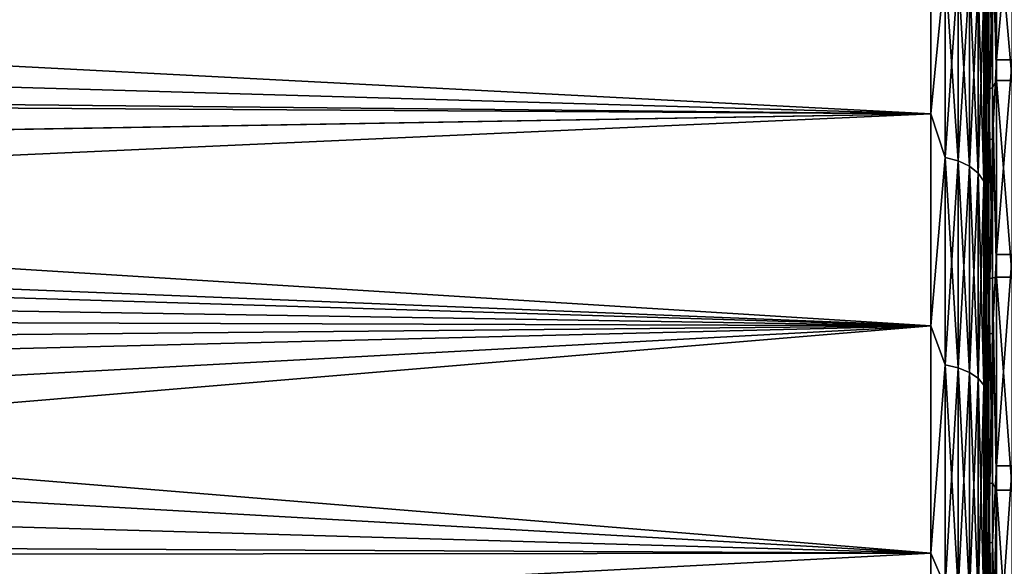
# Model space of a CAD drawing. Header units: metres. Extents: x -25 to 70, y -235 to 25.
# Tile 81 of 89: x 42 to 51, y 9 to 14. Entities that reach past the tile are written whole.
import ezdxf

# ---------------------------------------------------------------- set-up
doc = ezdxf.new("R2010")
doc.units = ezdxf.units.M
doc.layers.add('solid_10481012', color=7, linetype='CONTINUOUS')

msp = doc.modelspace()

# ---------------------------------------------------------------- linework, layer by layer
at = {"layer": 'solid_10481012'}
for points in [[(50.959866, 14.484798, 102.140228), (50.998062, 13.587374, 103.014854), (50.998062, 15.183069, 101.399139)], [(51.138058, 15.183069, 101.399139), (50.998062, 15.183069, 101.399139), (50.998062, 13.587374, 103.014854)], [(51.138058, 13.587374, 103.014854), (51.138058, 15.183069, 101.399139), (50.998062, 13.587374, 103.014854)], [(50.898064, 13.520284, 102.940697), (50.898064, 15.108085, 101.332977), (50.898064, 14.497843, 102.49968)], [(50.905674, 14.446051, 102.102402), (50.898064, 15.108085, 101.332977), (50.898064, 13.520284, 102.940697)], [(50.959866, 14.903683, 74.301979), (50.998062, 15.014852, 74.412628), (50.998062, 13.399138, 72.816933)], [(51.138058, 13.399138, 72.816933), (50.998062, 13.399138, 72.816933), (50.998062, 15.014852, 74.412628)], [(51.138058, 15.014852, 74.412628), (51.138058, 13.399138, 72.816933), (50.998062, 15.014852, 74.412628)], [(50.898064, 14.940712, 74.479736), (50.898064, 13.332965, 72.891907), (50.898064, 14.497843, 73.50032)], [(50.905674, 14.863814, 74.338623), (50.898064, 13.332965, 72.891907), (50.898064, 14.940712, 74.479736)], [(50.402424, 14.852301, 102.852303), (22.910307, 14.064906, 103.92157), (23.629036, 13.363497, 104.506622)], [(50.402424, 13.095983, 104.421844), (50.402424, 14.852301, 102.852303), (23.629036, 13.363497, 104.506622)], [(50.402424, 14.852301, 73.147697), (50.402424, 13.095983, 71.578156), (24.194927, 14.458797, 72.450562)], [(50.530979, 14.432304, 72.764), (50.402424, 13.095983, 71.578156), (50.402424, 14.852301, 73.147697)], [(50.530979, 14.432304, 103.236), (50.402424, 14.852301, 102.852303), (50.402424, 13.095983, 104.421844)], [(50.905674, 14.863814, 74.338623), (50.905674, 13.299628, 72.811646), (50.898064, 13.332965, 72.891907)], [(50.92738, 14.887721, 74.31665), (50.92738, 13.321018, 72.787216), (50.905674, 14.863814, 74.338623)], [(50.92738, 13.321018, 72.787216), (50.905674, 13.299628, 72.811646), (50.905674, 14.863814, 74.338623)], [(50.959866, 14.903683, 74.301979), (50.959866, 13.3353, 72.770905), (50.92738, 14.887721, 74.31665)], [(50.959866, 13.3353, 72.770905), (50.92738, 13.321018, 72.787216), (50.92738, 14.887721, 74.31665)], [(50.959866, 14.903683, 74.301979), (50.998062, 13.399138, 72.816933), (50.959866, 13.3353, 72.770905)], [(50.881348, 14.188993, 102.979134), (50.898064, 12.783057, 104.031891), (50.898064, 14.497843, 102.49968)], [(50.881348, 14.188993, 73.020866), (50.898064, 14.497843, 73.50032), (50.898064, 12.783057, 71.968109)], [(50.898064, 13.520284, 102.940697), (50.898064, 14.497843, 102.49968), (50.898064, 12.783057, 104.031891)], [(50.898064, 13.332965, 72.891907), (50.898064, 12.783057, 71.968109), (50.898064, 14.497843, 73.50032)], [(50.92738, 14.469286, 102.125084), (50.905674, 14.446051, 102.102402), (50.905674, 12.83663, 103.581627)], [(50.92738, 12.857276, 103.606689), (50.92738, 14.469286, 102.125084), (50.905674, 12.83663, 103.581627)], [(50.959866, 14.484798, 102.140228), (50.92738, 14.469286, 102.125084), (50.92738, 12.857276, 103.606689)], [(50.959866, 12.87106, 103.623421), (50.959866, 14.484798, 102.140228), (50.92738, 12.857276, 103.606689)], [(50.959866, 12.87106, 103.623421), (50.998062, 13.587374, 103.014854), (50.959866, 14.484798, 102.140228)], [(50.402424, 13.095983, 71.578156), (24.921013, 13.835743, 71.902023), (24.194927, 14.458797, 72.450562)], [(50.530979, 14.432304, 72.764), (50.530979, 12.7004, 71.292908), (50.402424, 13.095983, 71.578156)], [(50.530979, 12.7004, 104.707092), (50.530979, 14.432304, 103.236), (50.402424, 13.095983, 104.421844)], [(50.650688, 12.669825, 71.33313), (50.530979, 12.7004, 71.292908), (50.530979, 14.432304, 72.764)], [(50.650688, 14.397558, 72.800682), (50.650688, 12.669825, 71.33313), (50.530979, 14.432304, 72.764)], [(50.650688, 14.397558, 103.199318), (50.530979, 14.432304, 103.236), (50.530979, 12.7004, 104.707092)], [(50.650688, 12.669825, 104.66687), (50.650688, 14.397558, 103.199318), (50.530979, 12.7004, 104.707092)], [(50.753338, 12.621614, 71.396553), (50.650688, 12.669825, 71.33313), (50.650688, 14.397558, 72.800682)], [(50.753338, 14.342774, 72.858521), (50.753338, 12.621614, 71.396553), (50.650688, 14.397558, 72.800682)], [(50.753338, 14.342774, 103.141479), (50.650688, 14.397558, 103.199318), (50.650688, 12.669825, 104.66687)], [(50.905674, 12.83663, 103.581627), (50.905674, 14.446051, 102.102402), (50.898064, 13.520284, 102.940697)], [(50.753338, 12.621614, 104.603447), (50.753338, 14.342774, 103.141479), (50.650688, 12.669825, 104.66687)], [(50.831993, 12.559026, 71.478882), (50.753338, 12.621614, 71.396553), (50.753338, 14.342774, 72.858521)], [(50.831993, 14.271651, 72.933601), (50.831993, 12.559026, 71.478882), (50.753338, 14.342774, 72.858521)], [(50.831993, 14.271651, 103.066399), (50.753338, 14.342774, 103.141479), (50.753338, 12.621614, 104.603447)], [(50.831993, 12.559026, 104.521118), (50.831993, 14.271651, 103.066399), (50.753338, 12.621614, 104.603447)], [(50.881348, 12.486286, 71.57457), (50.831993, 12.559026, 71.478882), (50.831993, 14.271651, 72.933601)], [(50.881348, 14.188993, 73.020866), (50.881348, 12.486286, 71.57457), (50.831993, 14.271651, 72.933601)], [(50.881348, 14.188993, 102.979134), (50.831993, 14.271651, 103.066399), (50.831993, 12.559026, 104.521118)], [(50.881348, 12.486286, 104.42543), (50.881348, 14.188993, 102.979134), (50.831993, 12.559026, 104.521118)], [(50.881348, 12.486286, 104.42543), (50.898064, 12.783057, 104.031891), (50.881348, 14.188993, 102.979134)], [(50.881348, 14.188993, 73.020866), (50.898064, 12.783057, 71.968109), (50.881348, 12.486286, 71.57457)], [(50.402424, 13.095983, 71.578156), (25.567068, 13.249504, 71.423386), (24.921013, 13.835743, 71.902023)], [(50.959866, 12.87106, 103.623421), (50.998062, 11.820809, 104.441742), (50.998062, 13.587374, 103.014854)], [(51.138058, 13.587374, 103.014854), (50.998062, 13.587374, 103.014854), (50.998062, 11.820809, 104.441742)], [(51.138058, 11.820809, 104.441742), (51.138058, 13.587374, 103.014854), (50.998062, 11.820809, 104.441742)], [(50.898064, 11.762427, 104.360558), (50.898064, 13.520284, 102.940697), (50.898064, 12.783057, 104.031891)], [(50.905674, 12.83663, 103.581627), (50.898064, 13.520284, 102.940697), (50.898064, 11.762427, 104.360558)], [(50.959866, 13.3353, 72.770905), (50.998062, 13.399138, 72.816933), (50.998062, 11.614923, 71.41217)], [(51.138058, 11.614923, 71.41217), (50.998062, 11.614923, 71.41217), (50.998062, 13.399138, 72.816933)], [(51.138058, 13.399138, 72.816933), (51.138058, 11.614923, 71.41217), (50.998062, 13.399138, 72.816933)], [(50.402424, 13.095983, 104.421844), (23.629036, 13.363497, 104.506622), (24.314913, 12.654346, 105.048897)], [(50.898064, 13.332965, 72.891907), (50.898064, 11.557565, 71.494087), (50.898064, 12.783057, 71.968109)], [(50.905674, 11.579515, 71.462738), (50.898064, 11.557565, 71.494087), (50.898064, 13.332965, 72.891907)], [(50.905674, 13.299628, 72.811646), (50.905674, 11.579515, 71.462738), (50.898064, 13.332965, 72.891907)], [(50.92738, 13.321018, 72.787216), (50.92738, 11.598139, 71.436142), (50.905674, 13.299628, 72.811646)], [(50.959866, 13.3353, 72.770905), (50.959866, 11.610574, 71.418381), (50.92738, 13.321018, 72.787216)], [(50.92738, 13.321018, 72.787216), (50.959866, 11.610574, 71.418381), (50.92738, 11.598139, 71.436142)], [(50.959866, 13.3353, 72.770905), (50.998062, 11.614923, 71.41217), (50.959866, 11.610574, 71.418381)], [(50.402424, 13.095983, 71.578156), (26.157887, 12.683488, 70.992836), (25.567068, 13.249504, 71.423386)], [(50.905674, 13.299628, 72.811646), (50.92738, 11.598139, 71.436142), (50.905674, 11.579515, 71.462738)], [(50.402424, 13.095983, 104.421844), (24.314913, 12.654346, 105.048897), (24.955799, 11.950377, 105.542755)], [(50.402424, 11.174974, 105.784874), (50.402424, 13.095983, 104.421844), (24.955799, 11.950377, 105.542755)], [(50.402424, 13.095983, 71.578156), (50.402424, 11.174974, 70.215126), (26.157887, 12.683488, 70.992836)], [(50.530979, 12.7004, 71.292908), (50.402424, 11.174974, 70.215126), (50.402424, 13.095983, 71.578156)], [(50.530979, 12.7004, 104.707092), (50.402424, 13.095983, 104.421844), (50.402424, 11.174974, 105.784874)], [(50.959866, 12.87106, 103.623421), (50.92738, 12.857276, 103.606689), (50.92738, 11.094525, 104.905319)], [(50.959866, 11.106421, 104.923439), (50.959866, 12.87106, 103.623421), (50.92738, 11.094525, 104.905319)], [(50.959866, 11.106421, 104.923439), (50.998062, 11.820809, 104.441742), (50.959866, 12.87106, 103.623421)], [(50.881348, 12.486286, 104.42543), (50.898064, 10.90752, 105.362434), (50.898064, 12.783057, 104.031891)], [(50.881348, 12.486286, 71.57457), (50.898064, 12.783057, 71.968109), (50.898064, 10.90752, 70.637566)], [(50.905674, 11.076711, 104.878174), (50.905674, 12.83663, 103.581627), (50.898064, 11.762427, 104.360558)], [(50.898064, 11.762427, 104.360558), (50.898064, 12.783057, 104.031891), (50.898064, 10.90752, 105.362434)], [(50.898064, 11.557565, 71.494087), (50.898064, 10.90752, 70.637566), (50.898064, 12.783057, 71.968109)], [(50.92738, 12.857276, 103.606689), (50.905674, 12.83663, 103.581627), (50.905674, 11.076711, 104.878174)], [(50.92738, 11.094525, 104.905319), (50.92738, 12.857276, 103.606689), (50.905674, 11.076711, 104.878174)], [(50.402424, 11.174974, 70.215126), (26.715168, 12.119792, 70.59256), (26.157887, 12.683488, 70.992836)], [(50.530979, 12.7004, 71.292908), (50.530979, 10.819595, 70.017693), (50.402424, 11.174974, 70.215126)], [(50.530979, 10.819595, 105.982307), (50.530979, 12.7004, 104.707092), (50.402424, 11.174974, 105.784874)], [(50.650688, 10.793548, 70.060982), (50.530979, 10.819595, 70.017693), (50.530979, 12.7004, 71.292908)], [(50.650688, 12.669825, 71.33313), (50.650688, 10.793548, 70.060982), (50.530979, 12.7004, 71.292908)], [(50.650688, 12.669825, 104.66687), (50.530979, 12.7004, 104.707092), (50.530979, 10.819595, 105.982307)], [(50.650688, 10.793548, 105.939018), (50.650688, 12.669825, 104.66687), (50.530979, 10.819595, 105.982307)], [(50.753338, 10.752478, 70.129242), (50.650688, 10.793548, 70.060982), (50.650688, 12.669825, 71.33313)], [(50.753338, 12.621614, 71.396553), (50.753338, 10.752478, 70.129242), (50.650688, 12.669825, 71.33313)], [(50.753338, 12.621614, 104.603447), (50.650688, 12.669825, 104.66687), (50.650688, 10.793548, 105.939018)], [(50.753338, 10.752478, 105.870758), (50.753338, 12.621614, 104.603447), (50.650688, 10.793548, 105.939018)], [(50.831993, 10.699158, 70.217865), (50.753338, 10.752478, 70.129242), (50.753338, 12.621614, 71.396553)], [(50.831993, 12.559026, 71.478882), (50.831993, 10.699158, 70.217865), (50.753338, 12.621614, 71.396553)], [(50.831993, 12.559026, 104.521118), (50.753338, 12.621614, 104.603447), (50.753338, 10.752478, 105.870758)], [(50.831993, 10.699158, 105.782135), (50.831993, 12.559026, 104.521118), (50.753338, 10.752478, 105.870758)], [(50.881348, 10.63719, 70.320854), (50.831993, 10.699158, 70.217865), (50.831993, 12.559026, 71.478882)], [(50.881348, 12.486286, 71.57457), (50.881348, 10.63719, 70.320854), (50.831993, 12.559026, 71.478882)], [(50.881348, 12.486286, 104.42543), (50.831993, 12.559026, 104.521118), (50.831993, 10.699158, 105.782135)], [(50.881348, 10.63719, 105.679146), (50.881348, 12.486286, 104.42543), (50.831993, 10.699158, 105.782135)], [(50.881348, 10.63719, 105.679146), (50.898064, 10.90752, 105.362434), (50.881348, 12.486286, 104.42543)], [(50.881348, 12.486286, 71.57457), (50.898064, 10.90752, 70.637566), (50.881348, 10.63719, 70.320854)], [(50.402424, 11.174974, 70.215126), (27.25127, 11.546179, 70.212486), (26.715168, 12.119792, 70.59256)], [(50.402424, 11.174974, 105.784874), (24.955799, 11.950377, 105.542755), (25.550459, 11.254875, 105.990753)], [(50.959866, 11.106421, 104.923439), (50.998062, 9.905591, 105.661873), (50.998062, 11.820809, 104.441742)], [(51.138058, 11.820809, 104.441742), (50.998062, 11.820809, 104.441742), (50.998062, 9.905591, 105.661873)], [(51.138058, 9.905591, 105.661873), (51.138058, 11.820809, 104.441742), (50.998062, 9.905591, 105.661873)], [(50.898064, 9.856681, 105.574654), (50.898064, 11.762427, 104.360558), (50.898064, 10.90752, 105.362434)], [(50.905674, 11.076711, 104.878174), (50.898064, 11.762427, 104.360558), (50.898064, 9.856681, 105.574654)], [(50.959866, 11.610574, 71.418381), (50.959866, 9.749724, 70.260262), (50.92738, 11.598139, 71.436142)], [(50.959866, 11.610574, 71.418381), (50.998062, 11.614923, 71.41217), (50.998062, 9.684643, 70.216011)], [(50.959866, 11.610574, 71.418381), (50.998062, 9.684643, 70.216011), (50.959866, 9.749724, 70.260262)], [(51.138058, 9.684643, 70.216011), (50.998062, 11.614923, 71.41217), (51.138058, 11.614923, 71.41217)], [(51.138058, 9.684643, 70.216011), (50.998062, 9.684643, 70.216011), (50.998062, 11.614923, 71.41217)], [(50.402424, 11.174974, 70.215126), (27.767017, 10.960491, 69.85099), (27.25127, 11.546179, 70.212486)], [(50.905674, 11.579515, 71.462738), (50.905674, 9.723643, 70.307716), (50.898064, 11.557565, 71.494087)], [(50.898064, 11.557565, 71.494087), (50.898064, 9.636823, 70.303841), (50.898064, 10.90752, 70.637566)], [(50.905674, 9.723643, 70.307716), (50.898064, 9.636823, 70.303841), (50.898064, 11.557565, 71.494087)], [(50.92738, 11.598139, 71.436142), (50.92738, 9.739282, 70.279259), (50.905674, 11.579515, 71.462738)], [(50.92738, 9.739282, 70.279259), (50.905674, 9.723643, 70.307716), (50.905674, 11.579515, 71.462738)], [(50.959866, 9.749724, 70.260262), (50.92738, 9.739282, 70.279259), (50.92738, 11.598139, 71.436142)], [(50.402424, 11.174974, 105.784874), (25.550459, 11.254875, 105.990753), (26.100483, 10.568308, 106.396919)], [(50.402424, 11.174974, 105.784874), (26.100483, 10.568308, 106.396919), (26.6073, 9.891341, 106.76458)], [(50.402424, 11.174974, 105.784874), (26.6073, 9.891341, 106.76458), (27.072199, 9.224853, 107.09655)], [(50.402424, 9.113435, 106.92424), (50.402424, 11.174974, 105.784874), (27.072199, 9.224853, 107.09655)], [(50.402424, 11.174974, 70.215126), (50.402424, 9.113435, 69.07576), (27.767017, 10.960491, 69.85099)], [(50.530979, 10.819595, 70.017693), (50.402424, 9.113435, 69.07576), (50.402424, 11.174974, 70.215126)], [(50.530979, 10.819595, 105.982307), (50.402424, 11.174974, 105.784874), (50.402424, 9.113435, 106.92424)], [(50.905674, 9.186927, 105.976837), (50.905674, 11.076711, 104.878174), (50.898064, 9.856681, 105.574654)], [(50.92738, 11.094525, 104.905319), (50.905674, 11.076711, 104.878174), (50.905674, 9.186927, 105.976837)], [(50.92738, 9.201703, 106.005745), (50.92738, 11.094525, 104.905319), (50.905674, 9.186927, 105.976837)], [(50.959866, 11.106421, 104.923439), (50.92738, 11.094525, 104.905319), (50.92738, 9.201703, 106.005745)], [(50.959866, 9.211569, 106.025055), (50.959866, 11.106421, 104.923439), (50.92738, 9.201703, 106.005745)], [(50.959866, 9.211569, 106.025055), (50.998062, 9.905591, 105.661873), (50.959866, 11.106421, 104.923439)], [(50.402424, 9.113435, 69.07576), (28.264868, 10.357992, 69.505493), (27.767017, 10.960491, 69.85099)], [(50.881348, 10.63719, 105.679146), (50.898064, 8.894816, 106.474586), (50.898064, 10.90752, 105.362434)], [(50.881348, 10.63719, 70.320854), (50.898064, 10.90752, 70.637566), (50.898064, 8.894816, 69.525414)], [(50.898064, 9.856681, 105.574654), (50.898064, 10.90752, 105.362434), (50.898064, 8.894816, 106.474586)], [(50.898064, 9.636823, 70.303841), (50.898064, 8.894816, 69.525414), (50.898064, 10.90752, 70.637566)], [(50.530979, 10.819595, 70.017693), (50.530979, 8.811941, 68.9533), (50.402424, 9.113435, 69.07576)], [(50.530979, 8.811941, 107.0467), (50.530979, 10.819595, 105.982307), (50.402424, 9.113435, 106.92424)], [(50.650688, 8.790727, 68.999153), (50.530979, 8.811941, 68.9533), (50.530979, 10.819595, 70.017693)], [(50.650688, 10.793548, 70.060982), (50.650688, 8.790727, 68.999153), (50.530979, 10.819595, 70.017693)], [(50.650688, 10.793548, 105.939018), (50.530979, 10.819595, 105.982307), (50.530979, 8.811941, 107.0467)], [(50.650688, 8.790727, 107.000847), (50.650688, 10.793548, 105.939018), (50.530979, 8.811941, 107.0467)], [(50.753338, 8.757277, 69.071457), (50.650688, 8.790727, 68.999153), (50.650688, 10.793548, 70.060982)], [(50.753338, 10.752478, 70.129242), (50.753338, 8.757277, 69.071457), (50.650688, 10.793548, 70.060982)], [(50.753338, 10.752478, 105.870758), (50.650688, 10.793548, 105.939018), (50.650688, 8.790727, 107.000847)], [(50.753338, 8.757277, 106.928543), (50.753338, 10.752478, 105.870758), (50.650688, 8.790727, 107.000847)], [(50.831993, 8.713851, 69.165321), (50.753338, 8.757277, 69.071457), (50.753338, 10.752478, 70.129242)], [(50.831993, 10.699158, 70.217865), (50.831993, 8.713851, 69.165321), (50.753338, 10.752478, 70.129242)], [(50.831993, 10.699158, 105.782135), (50.753338, 10.752478, 105.870758), (50.753338, 8.757277, 106.928543)], [(50.831993, 8.713851, 106.834679), (50.831993, 10.699158, 105.782135), (50.753338, 8.757277, 106.928543)], [(50.881348, 8.663383, 69.274406), (50.831993, 8.713851, 69.165321), (50.831993, 10.699158, 70.217865)], [(50.881348, 10.63719, 70.320854), (50.881348, 8.663383, 69.274406), (50.831993, 10.699158, 70.217865)], [(50.881348, 10.63719, 105.679146), (50.831993, 10.699158, 105.782135), (50.831993, 8.713851, 106.834679)], [(50.881348, 8.663383, 106.725594), (50.881348, 10.63719, 105.679146), (50.831993, 8.713851, 106.834679)], [(50.881348, 8.663383, 106.725594), (50.898064, 8.894816, 106.474586), (50.881348, 10.63719, 105.679146)], [(50.881348, 10.63719, 70.320854), (50.898064, 8.894816, 69.525414), (50.881348, 8.663383, 69.274406)], [(50.402424, 9.113435, 69.07576), (28.746815, 9.733348, 69.173996), (28.264868, 10.357992, 69.505493)], [(50.898064, 7.826963, 106.567741), (50.898064, 9.856681, 105.574654), (50.898064, 8.894816, 106.474586)], [(50.905674, 9.186927, 105.976837), (50.898064, 9.856681, 105.574654), (50.898064, 7.826963, 106.567741)], [(50.959866, 9.211569, 106.025055), (50.998062, 7.865805, 106.659897), (50.998062, 9.905591, 105.661873)], [(51.138058, 9.905591, 105.661873), (50.998062, 9.905591, 105.661873), (50.998062, 7.865805, 106.659897)], [(51.138058, 7.865805, 106.659897), (51.138058, 9.905591, 105.661873), (50.998062, 7.865805, 106.659897)], [(50.92738, 9.739282, 70.279259), (50.92738, 7.766241, 69.330139), (50.905674, 9.723643, 70.307716)], [(50.959866, 9.749724, 70.260262), (50.959866, 7.774568, 69.31012), (50.92738, 9.739282, 70.279259)], [(50.959866, 7.774568, 69.31012), (50.92738, 7.766241, 69.330139), (50.92738, 9.739282, 70.279259)], [(50.959866, 9.749724, 70.260262), (50.998062, 9.684643, 70.216011), (50.959866, 7.774568, 69.31012)], [(50.402424, 9.113435, 69.07576), (29.205782, 9.092793, 68.860832), (28.746815, 9.733348, 69.173996)], [(50.905674, 9.723643, 70.307716), (50.905674, 7.75377, 69.360115), (50.898064, 9.636823, 70.303841)], [(50.92738, 7.766241, 69.330139), (50.905674, 7.75377, 69.360115), (50.905674, 9.723643, 70.307716)], [(50.959866, 7.774568, 69.31012), (50.998062, 9.684643, 70.216011), (50.998062, 7.632573, 69.2435)], [(51.138058, 7.632573, 69.2435), (50.998062, 7.632573, 69.2435), (50.998062, 9.684643, 70.216011)], [(51.138058, 9.684643, 70.216011), (51.138058, 7.632573, 69.2435), (50.998062, 9.684643, 70.216011)], [(50.898064, 9.636823, 70.303841), (50.898064, 7.594871, 69.336121), (50.898064, 8.894816, 69.525414)], [(50.905674, 7.75377, 69.360115), (50.898064, 7.594871, 69.336121), (50.898064, 9.636823, 70.303841)], [(50.402424, 9.113435, 106.92424), (27.072199, 9.224853, 107.09655), (27.881294, 7.927597, 107.662903)], [(50.92738, 9.201703, 106.005745), (50.905674, 9.186927, 105.976837), (50.905674, 7.189435, 106.864731)], [(50.92738, 7.200998, 106.895073), (50.92738, 9.201703, 106.005745), (50.905674, 7.189435, 106.864731)], [(50.959866, 9.211569, 106.025055), (50.92738, 9.201703, 106.005745), (50.92738, 7.200998, 106.895073)], [(50.959866, 7.208719, 106.915337), (50.959866, 9.211569, 106.025055), (50.92738, 7.200998, 106.895073)], [(50.959866, 7.208719, 106.915337), (50.998062, 7.865805, 106.659897), (50.959866, 9.211569, 106.025055)], [(50.402424, 6.937289, 107.82563), (50.402424, 9.113435, 106.92424), (27.881294, 7.927597, 107.662903)], [(50.402424, 9.113435, 69.07576), (50.402424, 6.937289, 68.17437), (29.205782, 9.092793, 68.860832)], [(50.530979, 8.811941, 68.9533), (50.402424, 6.937289, 68.17437), (50.402424, 9.113435, 69.07576)], [(50.530979, 8.811941, 107.0467), (50.402424, 9.113435, 106.92424), (50.402424, 6.937289, 107.82563)], [(50.905674, 7.189435, 106.864731), (50.905674, 9.186927, 105.976837), (50.898064, 7.826963, 106.567741)], [(50.402424, 6.937289, 68.17437), (29.632225, 8.448937, 68.572067), (29.205782, 9.092793, 68.860832)]]:
    msp.add_3dface(points, dxfattribs=at)

doc.saveas('drawing.dxf')
